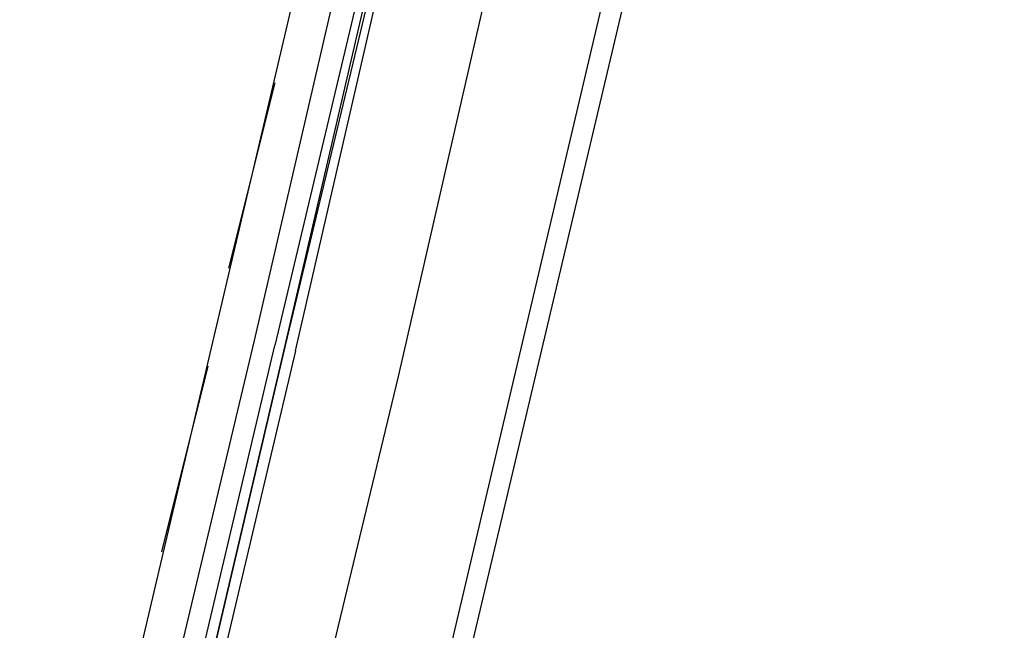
# Model space of a CAD drawing. Header units: feet. Extents: x -79 to 198, y -22 to 181.
# Tile 146 of 256: x 120.07 to 122.62, y 77.03 to 78.61. Entities that reach past the tile are written whole.
import ezdxf

# ---------------------------------------------------------------- set-up
doc = ezdxf.new("R2010")
doc.units = ezdxf.units.FT
doc.layers.add('A-LINEA', color=7, linetype='CONTINUOUS')

msp = doc.modelspace()

# ---------------------------------------------------------------- linework, layer by layer
at = {"layer": 'A-LINEA'}
for p, q in [((124.44, 90.4978), (117.1467, 59.6844)), ((120.16, 76.0178), (121.8133, 83.0444)), ((120.92, 75.8444), (122.5733, 82.8578)), ((120.7333, 78.4444), (120.6133, 77.9644)), ((120.68, 77.7778), (120.2933, 76.1511)), ((120.56, 77.7111), (120.44, 77.2311))]:
    msp.add_line(p, q, dxfattribs=at)
for points in [[(120.7867, 77.7511), (121.1733, 79.4311), (121.16, 79.4311), (120.76, 77.7644), (121.1467, 79.4311), (121.1333, 79.4444), (120.7333, 77.7644)], [(121.08, 79.3911), (121.08, 79.3778), (121.0533, 79.3911), (120.68, 77.7778)], [(120.6267, 75.9111), (121.0533, 77.6844), (121.4267, 79.3111)], [(120.7867, 77.7511), (120.3867, 76.0578), (120.3733, 76.0578), (120.36, 76.0578), (120.76, 77.7644), (120.36, 76.0578), (120.3467, 76.0578), (120.3333, 76.0711), (120.7333, 77.7644)]]:
    msp.add_lwpolyline(points, dxfattribs=at)

doc.saveas('drawing.dxf')
